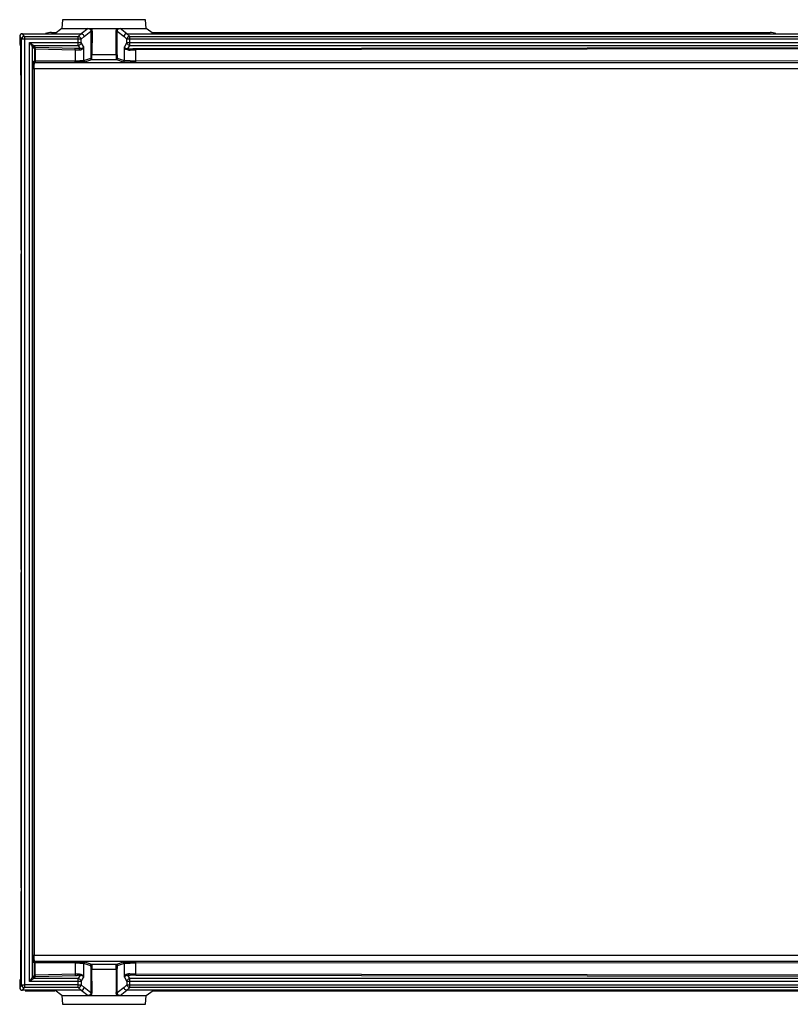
# Model space of a CAD drawing. Header units: millimetres. Extents: x 0 to 594, y 0 to 420.
# Tile 4 of 61: x 248 to 288, y 62 to 113. Entities that reach past the tile are written whole.
import ezdxf

# ---------------------------------------------------------------- set-up
doc = ezdxf.new("R2010")
doc.units = ezdxf.units.MM
doc.header["$LTSCALE"] = 32.67
doc.layers.get('0').update_dxf_attribs({"linetype": 'CONTINUOUS'})

msp = doc.modelspace()

# ---------------------------------------------------------------- linework, layer by layer
at = {"color": 6, "linetype": 'CONTINUOUS'}
for p, q in [((250.4129, 112.7913), (250.3815, 112.344)), ((254.7041, 112.7913), (250.4129, 112.7913)), ((254.7356, 112.344), (254.7041, 112.7913)), ((250.3815, 112.344), (250.0199, 112.068)), ((250.3815, 112.344), (254.7356, 112.344)), ((255.0943, 112.0703), (254.7356, 112.344)), ((248.1938, 111.9181), (248.1938, 111.5204)), ((248.3436, 112.068), (251.3721, 112.068)), ((251.2224, 111.7753), (248.4434, 111.7753)), ((253.7451, 112.068), (305.3031, 112.068)), ((248.2334, 111.5006), (248.1938, 111.5204)), ((248.2355, 111.4405), (248.2355, 110.1375)), ((248.2587, 109.9194), (248.2587, 101.0138)), ((248.2587, 100.6213), (248.2587, 84.5138)), ((248.2587, 84.1213), (248.2587, 68.0138)), ((248.2587, 67.6213), (248.2587, 64.7166)), ((248.2355, 64.4985), (248.2355, 63.1955)), ((248.2334, 63.1354), (248.1938, 63.1157)), ((248.1938, 63.1157), (248.1938, 62.7179)), ((251.2224, 62.8607), (248.4434, 62.8607)), ((251.372, 62.568), (248.3436, 62.568)), ((248.4715, 62.54), (250.0199, 62.54)), ((250.3815, 62.292), (250.0199, 62.568)), ((250.3815, 62.292), (250.4129, 61.8447)), ((250.3815, 62.292), (254.7356, 62.292)), ((305.3031, 62.568), (253.7451, 62.568)), ((254.7041, 61.8447), (254.7356, 62.292)), ((254.7356, 62.292), (255.0943, 62.5657)), ((255.0943, 62.54), (305.4492, 62.54)), ((250.4129, 61.8447), (254.7041, 61.8447))]:
    msp.add_line(p, q, dxfattribs=at)
at = {"color": 7, "linetype": 'CONTINUOUS'}
for p, q in [((249.8424, 112.1319), (250.1035, 112.1319)), ((255.0136, 112.1319), (287.0315, 112.1319))]:
    msp.add_line(p, q, dxfattribs=at)
at = {"color": 9, "linetype": 'CONTINUOUS'}
for p, q in [((251.731, 112.342), (251.3721, 112.068)), ((251.5219, 111.9182), (251.8794, 112.1911)), ((251.8794, 112.1911), (251.8709, 110.9908)), ((251.9394, 112.183), (251.9308, 110.9828)), ((253.1862, 110.9828), (253.1777, 112.183)), ((253.2461, 110.9908), (253.2376, 112.1911)), ((253.2376, 112.1911), (253.5953, 111.9182)), ((253.7451, 112.068), (253.3861, 112.342)), ((248.1938, 111.9181), (248.2935, 111.7753)), ((248.2935, 62.8607), (248.2935, 111.7753)), ((248.4434, 111.7753), (248.2935, 111.7753)), ((248.4434, 111.9251), (248.3436, 112.068)), ((248.4434, 111.9251), (248.4434, 111.8124)), ((248.4434, 111.9251), (251.2224, 111.9251)), ((248.4434, 111.7753), (248.4434, 62.8607)), ((248.7011, 63.0306), (248.7011, 111.6055)), ((248.7011, 111.6055), (251.3721, 111.6055)), ((251.3721, 112.068), (251.2224, 111.9251)), ((251.2224, 111.456), (251.2224, 111.9251)), ((251.3721, 111.7753), (251.2224, 111.7753)), ((251.3721, 111.7753), (251.5219, 111.9182)), ((251.3721, 111.6055), (251.3721, 111.7753)), ((251.4972, 111.3968), (251.3721, 111.6055)), ((253.5953, 111.9182), (253.745, 111.7753)), ((253.745, 111.6055), (253.6132, 111.3854)), ((253.745, 111.6055), (253.745, 111.7753)), ((305.6885, 111.7753), (253.745, 111.7753)), ((253.745, 111.6055), (305.7435, 111.6055)), ((253.8948, 111.9251), (253.7451, 112.068)), ((253.8948, 111.456), (253.8948, 111.9251)), ((253.8948, 111.9251), (305.677, 111.9251)), ((248.8505, 63.2398), (248.8505, 111.3963)), ((248.8505, 111.3963), (248.9563, 111.2905)), ((249.0161, 111.3503), (248.9103, 111.456)), ((248.9103, 111.456), (251.2224, 111.456)), ((248.9563, 111.2905), (248.9563, 110.6376)), ((248.9997, 111.2905), (248.9563, 111.2905)), ((248.9997, 111.2905), (248.9997, 110.642)), ((248.9997, 111.2905), (251.0614, 111.2395)), ((251.0777, 111.2992), (249.0161, 111.3503)), ((251.0614, 111.2395), (251.0614, 110.6522)), ((251.2224, 111.456), (251.3231, 111.2878)), ((251.4972, 111.3968), (251.4972, 110.6627)), ((253.6132, 110.6649), (253.6132, 111.3854)), ((253.7872, 111.2765), (253.8948, 111.456)), ((253.8948, 111.456), (305.6167, 111.456)), ((305.5283, 111.3676), (254.201, 111.29)), ((305.5881, 111.3078), (254.2021, 111.2303)), ((254.2022, 110.654), (254.2021, 111.2303)), ((248.9119, 110.6376), (248.9997, 110.642)), ((248.9717, 110.5732), (305.5553, 110.5732)), ((251.0614, 110.6522), (248.9997, 110.642)), ((251.8587, 110.7831), (251.4972, 110.6627)), ((251.5571, 110.6027), (251.9186, 110.7231)), ((251.9186, 110.7231), (253.1985, 110.7231)), ((251.9308, 110.9828), (253.1862, 110.9828)), ((253.1985, 110.7231), (253.5533, 110.6049)), ((253.6132, 110.6649), (253.2584, 110.7831)), ((305.5881, 110.6385), (254.2022, 110.654)), ((248.881, 64.3628), (248.881, 110.2732)), ((248.881, 110.2732), (305.646, 110.2732)), ((248.9408, 110.2732), (248.9408, 64.3628)), ((305.646, 64.3628), (248.881, 64.3628)), ((248.9563, 63.9985), (248.9119, 64.0029)), ((248.9563, 63.3455), (248.9563, 63.9985)), ((248.9997, 63.994), (248.9563, 63.994)), ((305.5553, 64.0629), (248.9717, 64.0629)), ((248.9997, 63.3455), (248.9997, 63.994)), ((251.0614, 63.9838), (248.9997, 63.994)), ((251.0614, 63.9838), (251.0614, 63.3966)), ((251.4972, 63.9734), (251.4972, 63.2393)), ((251.4972, 63.9734), (251.8587, 63.853)), ((251.9186, 63.913), (251.5571, 64.0334)), ((253.1985, 63.913), (251.9186, 63.913)), ((253.5533, 64.0311), (253.1985, 63.913)), ((253.2584, 63.853), (253.6132, 63.9711)), ((253.6132, 63.2506), (253.6132, 63.9711)), ((305.5881, 63.9975), (254.202, 63.982)), ((254.202, 63.4058), (254.202, 63.982)), ((248.9563, 63.3455), (248.8505, 63.2398)), ((248.9103, 63.18), (249.0161, 63.2858)), ((251.2224, 63.18), (248.9103, 63.18)), ((248.9563, 63.3455), (248.9997, 63.3455)), ((251.0614, 63.3966), (248.9997, 63.3455)), ((249.0161, 63.2858), (251.0777, 63.3368)), ((251.3231, 63.3482), (251.2224, 63.18)), ((251.2224, 62.7109), (251.2224, 63.18)), ((251.3721, 63.0306), (251.4972, 63.2393)), ((251.8709, 63.6452), (251.8794, 62.4449)), ((251.9394, 62.453), (251.9308, 63.6532)), ((253.1862, 63.6532), (251.9308, 63.6532)), ((253.1862, 63.6532), (253.1777, 62.453)), ((253.2376, 62.4449), (253.2461, 63.6452)), ((253.6132, 63.2506), (253.745, 63.0306)), ((253.8948, 63.18), (253.7872, 63.3596)), ((253.8948, 62.7109), (253.8948, 63.18)), ((305.6167, 63.18), (253.8948, 63.18)), ((254.201, 63.346), (305.5283, 63.2685)), ((305.5881, 63.3282), (254.202, 63.4058)), ((248.2935, 62.8607), (248.1938, 62.7179)), ((248.2935, 62.8607), (248.4434, 62.8607)), ((248.3436, 62.568), (248.4434, 62.7109)), ((248.4434, 62.8236), (248.4434, 62.7109)), ((251.2224, 62.7109), (248.4434, 62.7109)), ((251.3721, 63.0306), (248.7011, 63.0306)), ((251.2224, 62.8607), (251.3721, 62.8607)), ((251.2224, 62.7109), (251.372, 62.568)), ((251.3721, 63.0306), (251.3721, 62.8607)), ((251.5219, 62.7179), (251.3721, 62.8607)), ((251.8794, 62.4449), (251.5219, 62.7179)), ((253.5953, 62.7179), (253.2376, 62.4449)), ((253.745, 62.8607), (253.5953, 62.7179)), ((253.745, 63.0306), (253.745, 62.8607)), ((305.7435, 63.0306), (253.745, 63.0306)), ((253.745, 62.8607), (305.6885, 62.8607)), ((253.7451, 62.568), (253.8948, 62.7109)), ((305.677, 62.7109), (253.8948, 62.7109)), ((251.372, 62.568), (251.731, 62.294)), ((253.3861, 62.294), (253.7451, 62.568))]:
    msp.add_line(p, q, dxfattribs=at)
at = {"color": 7, "linetype": 'CONTINUOUS'}
for centre, radius, start, end in [((249.8424, 111.2319), 0.9, 90, 110.85832), ((287.0315, 111.3819), 0.75, 67.33583, 90)]:
    msp.add_arc(centre, radius, start, end, dxfattribs=at)
at = {"color": 9, "linetype": 'CONTINUOUS'}
for centre, radius, start, end in [((248.4436, 111.775), 0.1501, 90.08443, 179.87896), ((253.8953, 111.7749), 0.1502, 90.15518, 179.84072), ((250.9408, 105.5749), 5.726, 86.92493, 88.6303), ((251.0309, 107.2909), 4.0076, 85.8182, 86.89441), ((253.7848, 111.402), 0.1725, 185.52058, 200.00993), ((254.2129, 103.8219), 7.4681, 90.09157, 91.23474), ((254.2059, 138.6289), 27.9749, 269.40532, 269.99232), ((254.2059, 36.0138), 27.9682, 90.00794, 90.59492), ((250.9221, 69.6539), 6.319, 271.4114, 272.20745), ((253.7858, 63.2337), 0.1734, 158.84569, 174.41051), ((254.1028, 67.7181), 4.37, 265.85929, 267.39846), ((248.4436, 62.861), 0.1501, 180.12104, 269.91557), ((251.2219, 62.8611), 0.1502, 270.15512, 359.84074)]:
    msp.add_arc(centre, radius, start, end, dxfattribs=at)
at = {"color": 6, "linetype": 'CONTINUOUS'}
for centre, radius, start, end in [((253.7455, 111.9178), 0.1502, 90.16591, 179.84796), ((254.2088, 145.1414), 34.5474, 269.46256, 269.98703), ((251.0119, 101.0161), 2.7532, 180.04773, 181.3177), ((251.0119, 84.5161), 2.7532, 180.04773, 181.3177), ((251.0119, 68.0161), 2.7532, 180.04773, 181.3177), ((254.2075, 29.7304), 34.3116, 90.01095, 90.53765), ((251.3716, 62.7183), 0.1502, 270.16585, 359.84798)]:
    msp.add_arc(centre, radius, start, end, dxfattribs=at)
for centre, major_axis, ratio, start_param, end_param in [((248.3439, 111.9178), (0.086, -0.1232), 0.9981454, 2.5328021, 4.1018556), ((255.1542, 112.0704), (0.06, 0), 0.04, -3.0892208, -1.5707979), ((248.2333, 111.4406), (0, 0.06), 0.0359364, -1.5719652, -0.0179627), ((248.2409, 64.4987), (0, 0.15), 0.0359364, 0.0179627, 1.5719652), ((248.3439, 62.7182), (0.086, 0.1232), 0.9981454, -4.1018556, -2.5328021)]:
    msp.add_ellipse(centre, major_axis=major_axis, ratio=ratio, start_param=start_param, end_param=end_param, dxfattribs=at)
for points in [[(251.731, 112.342), (251.7761, 112.3431), (251.8212, 112.344), (251.8662, 112.344)], [(253.2508, 112.344), (253.2959, 112.344), (253.341, 112.3431), (253.3861, 112.342)], [(251.2223, 111.9251), (251.2826, 111.925), (251.35, 111.8737), (251.3664, 111.8157)], [(251.3721, 111.6055), (251.3719, 111.5558), (251.3404, 111.5014), (251.2974, 111.4765)], [(251.3664, 111.8157), (251.3701, 111.8026), (251.3721, 111.7889), (251.3721, 111.7753)], [(251.3721, 112.068), (251.422, 112.0679), (251.4768, 112.0363), (251.5017, 111.993)], [(251.5017, 111.993), (251.5146, 111.9706), (251.5218, 111.944), (251.5219, 111.9182)], [(253.7509, 111.5652), (253.7471, 111.5782), (253.7451, 111.5919), (253.745, 111.6055)], [(251.2616, 111.4615), (251.2489, 111.458), (251.2356, 111.4561), (251.2224, 111.456)], [(251.2974, 111.4765), (251.2862, 111.47), (251.2741, 111.465), (251.2616, 111.4615)], [(253.8948, 111.456), (253.8346, 111.4563), (253.7674, 111.5073), (253.7509, 111.5652)], [(248.2595, 100.9528), (248.2615, 100.8628), (248.2669, 100.7728), (248.2669, 100.6827)], [(248.2584, 100.6827), (248.2586, 100.6627), (248.2588, 100.6426), (248.2586, 100.6225)], [(248.2584, 84.1827), (248.2586, 84.1627), (248.2588, 84.1426), (248.2586, 84.1225)], [(248.2595, 84.4528), (248.2615, 84.3628), (248.2669, 84.2728), (248.2669, 84.1827)], [(248.2595, 67.9528), (248.2615, 67.8628), (248.2669, 67.7728), (248.2669, 67.6827)], [(248.2584, 67.6827), (248.2586, 67.6627), (248.2588, 67.6426), (248.2586, 67.6225)], [(248.9563, 63.994), (248.9563, 64.014), (248.9662, 64.0459), (248.9862, 64.0459)], [(251.2224, 63.18), (251.2828, 63.1797), (251.3503, 63.1282), (251.3666, 63.07)], [(253.8197, 63.1595), (253.8309, 63.166), (253.8431, 63.1711), (253.8556, 63.1745)], [(253.8556, 63.1745), (253.8683, 63.178), (253.8816, 63.1799), (253.8948, 63.18)], [(251.3666, 63.07), (251.3702, 63.0572), (251.3721, 63.0438), (251.3721, 63.0306)], [(253.6155, 62.643), (253.6026, 62.6654), (253.5953, 62.692), (253.5953, 62.7179)], [(253.745, 63.0306), (253.7453, 63.0802), (253.7768, 63.1346), (253.8197, 63.1595)], [(253.7508, 62.8203), (253.7471, 62.8334), (253.7451, 62.8471), (253.745, 62.8607)], [(253.8948, 62.7109), (253.8345, 62.711), (253.7672, 62.7623), (253.7508, 62.8203)], [(251.8663, 62.292), (251.8212, 62.292), (251.7761, 62.2929), (251.731, 62.294)], [(253.3861, 62.294), (253.341, 62.2929), (253.2959, 62.292), (253.2508, 62.292)], [(253.7451, 62.568), (253.6951, 62.5681), (253.6404, 62.5998), (253.6155, 62.643)]]:
    msp.add_open_spline(points, degree=3, dxfattribs=at)
at = {"color": 9, "linetype": 'CONTINUOUS'}
for points, knots in [([(251.731, 112.342), (251.7695, 112.342), (251.8494, 112.3094), (251.8799, 112.2291), (251.8794, 112.1911)], [0, 0, 0, 0, 0.5028568, 1, 1, 1, 1]), ([(251.9394, 112.183), (251.9325, 112.1831), (251.924, 112.182), (251.887, 112.188), (251.895, 112.1895)], [0, 0, 0, 0, 0.453607, 1, 1, 1, 1]), ([(253.1777, 112.183), (253.1845, 112.1831), (253.1932, 112.182), (253.2304, 112.188), (253.2223, 112.1895)], [0, 0, 0, 0, 0.4524227, 1, 1, 1, 1]), ([(253.2376, 112.1911), (253.2372, 112.2291), (253.2676, 112.3094), (253.3476, 112.342), (253.3861, 112.342)], [0, 0, 0, 0, 0.4968883, 1, 1, 1, 1]), ([(248.7011, 111.6055), (248.7302, 111.5639), (248.7752, 111.5062), (248.8202, 111.4338), (248.8459, 111.4083), (248.8505, 111.3963)], [0, 0, 0, 0, 0.5918921, 0.8496236, 1, 1, 1, 1]), ([(248.9103, 111.456), (248.8983, 111.4607), (248.8727, 111.4863), (248.8003, 111.5314), (248.7426, 111.5764), (248.7011, 111.6055)], [0, 0, 0, 0, 0.1503504, 0.4080787, 1, 1, 1, 1]), ([(248.8505, 111.3963), (248.8506, 111.4105), (248.8521, 111.4418), (248.8888, 111.448), (248.8983, 111.4406)], [0, 0, 0, 0, 0.542935, 1, 1, 1, 1]), ([(249.0161, 111.3503), (249.0019, 111.3502), (248.9705, 111.3487), (248.9643, 111.3119), (248.9717, 111.3025)], [0, 0, 0, 0, 0.542935, 1, 1, 1, 1]), ([(249.0161, 111.3503), (249.0139, 111.3496), (249.0007, 111.3369), (249.0011, 111.3164), (249.0039, 111.3018)], [0, 0, 0, 0, 0.134006, 1, 1, 1, 1]), ([(251.0614, 111.2395), (251.0615, 111.2461), (251.0633, 111.2621), (251.0621, 111.277), (251.0707, 111.2923), (251.0737, 111.286), (251.0746, 111.2838)], [0, 0, 0, 0, 0.3410499, 0.78645, 0.8787185, 1, 1, 1, 1]), ([(251.0614, 111.2395), (251.0814, 111.2389), (251.1559, 111.2365), (251.2303, 111.2325), (251.2845, 111.2281)], [0, 0, 0, 0, 0.2696481, 1, 1, 1, 1]), ([(251.2845, 111.2281), (251.3294, 111.2284), (251.4154, 111.2439), (251.4698, 111.3122), (251.484, 111.3454)], [0, 0, 0, 0, 0.5549456, 1, 1, 1, 1]), ([(251.2845, 111.2281), (251.285, 111.2415), (251.287, 111.2584), (251.3013, 111.282), (251.3124, 111.2758), (251.3156, 111.2723)], [0, 0, 0, 0, 0.5869099, 0.7938014, 1, 1, 1, 1]), ([(251.4972, 111.3968), (251.4923, 111.3674), (251.4463, 111.3009), (251.3664, 111.2831), (251.3231, 111.2878)], [0, 0, 0, 0, 0.4058078, 1, 1, 1, 1]), ([(253.8259, 111.2167), (253.7791, 111.2171), (253.6896, 111.2345), (253.6356, 111.3079), (253.6228, 111.3429)], [0, 0, 0, 0, 0.556344, 1, 1, 1, 1]), ([(253.7872, 111.2765), (253.7715, 111.2747), (253.7194, 111.2759), (253.6675, 111.2998), (253.6433, 111.3264)], [0, 0, 0, 0, 0.305755, 1, 1, 1, 1]), ([(253.7872, 111.2765), (253.8072, 111.2779), (253.8954, 111.2836), (253.9837, 111.2868), (254.052, 111.2883)], [0, 0, 0, 0, 0.2266272, 1, 1, 1, 1]), ([(253.8259, 111.2167), (253.8253, 111.2301), (253.8233, 111.247), (253.8091, 111.2706), (253.7979, 111.2645), (253.7948, 111.261)], [0, 0, 0, 0, 0.5869125, 0.7938014, 1, 1, 1, 1]), ([(253.8259, 111.2167), (253.8537, 111.219), (253.9789, 111.2272), (254.1044, 111.2301), (254.202, 111.2303)], [0, 0, 0, 0, 0.2222543, 1, 1, 1, 1]), ([(254.201, 111.29), (254.2012, 111.2886), (254.2017, 111.2724), (254.2019, 111.2564), (254.2017, 111.2417)], [0, 0, 0, 0, 0.0879869, 1, 1, 1, 1]), ([(248.881, 110.2732), (248.881, 110.3187), (248.8826, 110.4028), (248.8875, 110.5146), (248.8977, 110.5885), (248.9039, 110.629), (248.9119, 110.6376)], [0, 0, 0, 0, 0.3718467, 0.6894355, 0.9037068, 1, 1, 1, 1]), ([(248.9119, 110.6332), (248.912, 110.619), (248.9154, 110.5978), (248.9386, 110.5775), (248.9532, 110.5848), (248.9589, 110.5893)], [0, 0, 0, 0, 0.514434, 0.7325174, 1, 1, 1, 1]), ([(248.9408, 110.2732), (248.9408, 110.3111), (248.9424, 110.38), (248.9472, 110.4768), (248.9575, 110.5302), (248.9628, 110.5718), (248.9717, 110.5732)], [0, 0, 0, 0, 0.3742066, 0.6937624, 0.9108533, 1, 1, 1, 1]), ([(248.9997, 110.642), (248.9998, 110.6278), (249.0015, 110.6103), (249.009, 110.5824), (249.0161, 110.582)], [0, 0, 0, 0, 0.6678297, 1, 1, 1, 1]), ([(251.0614, 110.6522), (251.0614, 110.6452), (251.0632, 110.6288), (251.0609, 110.6126), (251.0709, 110.5976), (251.0735, 110.605), (251.0744, 110.6076)], [0, 0, 0, 0, 0.3403054, 0.7807212, 0.8655417, 1, 1, 1, 1]), ([(251.4972, 110.6627), (251.4852, 110.6581), (251.4402, 110.6608), (251.3524, 110.654), (251.2192, 110.654), (251.1175, 110.6525), (251.0614, 110.6522)], [0, 0, 0, 0, 0.0882309, 0.2991342, 0.6134933, 1, 1, 1, 1]), ([(251.5571, 110.6027), (251.5433, 110.5992), (251.4949, 110.5996), (251.336, 110.5918), (251.1898, 110.5928), (251.0777, 110.5922)], [0, 0, 0, 0, 0.0889418, 0.2985737, 1, 1, 1, 1]), ([(251.5571, 110.6027), (251.5428, 110.6027), (251.5112, 110.604), (251.5052, 110.6411), (251.5126, 110.6505)], [0, 0, 0, 0, 0.5427659, 1, 1, 1, 1]), ([(251.8709, 110.9908), (251.8705, 110.9417), (251.8617, 110.8762), (251.8704, 110.7996), (251.8587, 110.7831)], [0, 0, 0, 0, 0.7078274, 1, 1, 1, 1]), ([(251.8587, 110.7831), (251.8587, 110.7688), (251.8626, 110.7474), (251.886, 110.727), (251.9007, 110.734), (251.9065, 110.7385)], [0, 0, 0, 0, 0.5146915, 0.7345546, 1, 1, 1, 1]), ([(251.8709, 110.9908), (251.8715, 110.9894), (251.8881, 110.982), (251.904, 110.9835), (251.9186, 110.9849)], [0, 0, 0, 0, 0.0937682, 1, 1, 1, 1]), ([(253.1862, 110.9828), (253.193, 110.9828), (253.2015, 110.9817), (253.2381, 110.9878), (253.2301, 110.9892)], [0, 0, 0, 0, 0.4554898, 1, 1, 1, 1]), ([(253.1985, 110.7231), (253.2127, 110.7231), (253.2444, 110.7244), (253.2504, 110.7615), (253.2429, 110.7709)], [0, 0, 0, 0, 0.5427659, 1, 1, 1, 1]), ([(253.5533, 110.6049), (253.5675, 110.605), (253.5888, 110.6087), (253.6091, 110.6321), (253.602, 110.6467), (253.5975, 110.6525)], [0, 0, 0, 0, 0.5139923, 0.7333377, 1, 1, 1, 1]), ([(253.9156, 110.6555), (253.8443, 110.6563), (253.7516, 110.6554), (253.652, 110.6628), (253.6215, 110.6617), (253.6132, 110.6649)], [0, 0, 0, 0, 0.7066832, 0.9117892, 1, 1, 1, 1]), ([(254.201, 110.594), (254.2039, 110.597), (254.1985, 110.6158), (254.2019, 110.6302), (254.2017, 110.6421)], [0, 0, 0, 0, 0.257953, 1, 1, 1, 1]), ([(248.9119, 64.0029), (248.9016, 64.0044), (248.8996, 64.0557), (248.8862, 64.118), (248.8832, 64.2348), (248.8812, 64.3173), (248.881, 64.3628)], [0, 0, 0, 0, 0.0862072, 0.3033769, 0.6242123, 1, 1, 1, 1]), ([(248.9717, 64.0629), (248.9628, 64.0642), (248.9576, 64.1057), (248.9471, 64.1591), (248.9425, 64.2559), (248.9409, 64.3249), (248.9408, 64.3628)], [0, 0, 0, 0, 0.0887031, 0.3053921, 0.6253041, 1, 1, 1, 1]), ([(248.9717, 64.0629), (248.9575, 64.0628), (248.9362, 64.0591), (248.916, 64.0357), (248.9231, 64.0211), (248.9276, 64.0153)], [0, 0, 0, 0, 0.513574, 0.7331041, 1, 1, 1, 1]), ([(249.0161, 64.054), (249.0139, 64.0539), (248.9989, 64.0422), (249.0008, 64.0208), (249.0039, 64.006)], [0, 0, 0, 0, 0.1267051, 1, 1, 1, 1]), ([(251.0777, 64.0438), (251.0755, 64.0437), (251.0606, 64.032), (251.0625, 64.0106), (251.0656, 63.9958)], [0, 0, 0, 0, 0.1267083, 1, 1, 1, 1]), ([(251.0614, 63.9838), (251.1175, 63.9835), (251.2192, 63.9821), (251.3524, 63.982), (251.4402, 63.9752), (251.4852, 63.978), (251.4972, 63.9734)], [0, 0, 0, 0, 0.3865058, 0.7008642, 0.9117677, 1, 1, 1, 1]), ([(251.0777, 64.0438), (251.1898, 64.0433), (251.3481, 64.0332), (251.5108, 64.0451), (251.5571, 64.0334)], [0, 0, 0, 0, 0.7014508, 1, 1, 1, 1]), ([(251.5571, 64.0334), (251.543, 64.0333), (251.5218, 64.0299), (251.5015, 64.0066), (251.5087, 63.992), (251.5133, 63.9862)], [0, 0, 0, 0, 0.5135463, 0.7318333, 1, 1, 1, 1]), ([(251.8587, 63.853), (251.8587, 63.8671), (251.8622, 63.8883), (251.8854, 63.9086), (251.9, 63.9014), (251.9058, 63.8968)], [0, 0, 0, 0, 0.513981, 0.7321373, 1, 1, 1, 1]), ([(253.2584, 63.853), (253.2584, 63.8672), (253.2545, 63.8886), (253.2311, 63.909), (253.2164, 63.902), (253.2106, 63.8975)], [0, 0, 0, 0, 0.5146916, 0.7345547, 1, 1, 1, 1]), ([(253.6132, 63.9711), (253.6132, 63.9852), (253.6097, 64.0064), (253.5864, 64.0268), (253.5719, 64.0195), (253.5661, 64.0149)], [0, 0, 0, 0, 0.5139811, 0.7321374, 1, 1, 1, 1]), ([(253.6132, 63.9711), (253.6215, 63.9744), (253.652, 63.9732), (253.7515, 63.9806), (253.8442, 63.9797), (253.9155, 63.9805)], [0, 0, 0, 0, 0.0882114, 0.2933136, 1, 1, 1, 1]), ([(254.202, 63.982), (254.202, 63.989), (254.2022, 63.9969), (254.2013, 64.0345), (254.2012, 64.0266)], [0, 0, 0, 0, 0.4694539, 1, 1, 1, 1]), ([(248.7011, 63.0306), (248.7302, 63.0721), (248.7751, 63.1298), (248.8202, 63.2022), (248.8458, 63.2278), (248.8505, 63.2398)], [0, 0, 0, 0, 0.5919047, 0.8496294, 1, 1, 1, 1]), ([(248.7011, 63.0306), (248.7426, 63.0597), (248.8003, 63.1046), (248.8727, 63.1497), (248.8983, 63.1753), (248.9103, 63.18)], [0, 0, 0, 0, 0.5919003, 0.849623, 1, 1, 1, 1]), ([(248.9103, 63.18), (248.8961, 63.1801), (248.8648, 63.1816), (248.8586, 63.2183), (248.8659, 63.2277)], [0, 0, 0, 0, 0.542935, 1, 1, 1, 1]), ([(249.0161, 63.2858), (249.0138, 63.2864), (249.0007, 63.2992), (249.0011, 63.3196), (249.0039, 63.3343)], [0, 0, 0, 0, 0.1340464, 1, 1, 1, 1]), ([(251.2845, 63.408), (251.2676, 63.4066), (251.1933, 63.4013), (251.1189, 63.3982), (251.0614, 63.3966)], [0, 0, 0, 0, 0.2275555, 1, 1, 1, 1]), ([(251.0614, 63.3966), (251.0615, 63.3899), (251.0633, 63.3739), (251.0622, 63.3589), (251.0707, 63.3436), (251.0738, 63.3498), (251.0746, 63.352)], [0, 0, 0, 0, 0.3412765, 0.7870119, 0.879832, 1, 1, 1, 1]), ([(251.2845, 63.408), (251.3326, 63.41), (251.4242, 63.3871), (251.4783, 63.3118), (251.4899, 63.2756)], [0, 0, 0, 0, 0.5593617, 1, 1, 1, 1]), ([(251.2845, 63.408), (251.285, 63.3946), (251.2869, 63.3778), (251.3011, 63.3543), (251.3122, 63.3606), (251.3153, 63.3641)], [0, 0, 0, 0, 0.5864834, 0.7924563, 1, 1, 1, 1]), ([(251.3231, 63.3482), (251.3399, 63.35), (251.3943, 63.3486), (251.4484, 63.3218), (251.4719, 63.2928)], [0, 0, 0, 0, 0.3115778, 1, 1, 1, 1]), ([(251.9308, 63.6532), (251.9241, 63.6532), (251.9156, 63.6544), (251.8789, 63.6483), (251.8869, 63.6468)], [0, 0, 0, 0, 0.4554931, 1, 1, 1, 1]), ([(253.2461, 63.6452), (253.2456, 63.6466), (253.229, 63.654), (253.2131, 63.6525), (253.1985, 63.6511)], [0, 0, 0, 0, 0.0937957, 1, 1, 1, 1]), ([(253.6132, 63.2506), (253.6181, 63.28), (253.6641, 63.3465), (253.744, 63.3643), (253.7872, 63.3596)], [0, 0, 0, 0, 0.4058005, 1, 1, 1, 1]), ([(253.8259, 63.4193), (253.7798, 63.4193), (253.6916, 63.4021), (253.6374, 63.3307), (253.624, 63.2963)], [0, 0, 0, 0, 0.5556582, 1, 1, 1, 1]), ([(253.8259, 63.4193), (253.8253, 63.4059), (253.8233, 63.389), (253.8091, 63.3654), (253.7979, 63.3716), (253.7948, 63.3751)], [0, 0, 0, 0, 0.5869125, 0.7938047, 1, 1, 1, 1]), ([(254.202, 63.4058), (254.1681, 63.4058), (254.0426, 63.4071), (253.9171, 63.4118), (253.8259, 63.4193)], [0, 0, 0, 0, 0.2703897, 1, 1, 1, 1]), ([(254.201, 63.346), (254.1255, 63.3461), (254.0266, 63.3477), (253.9278, 63.3516), (253.9044, 63.3527)], [0, 0, 0, 0, 0.76304, 1, 1, 1, 1]), ([(254.201, 63.346), (254.2012, 63.3474), (254.2016, 63.3637), (254.2019, 63.3798), (254.2017, 63.3946)], [0, 0, 0, 0, 0.088456, 1, 1, 1, 1]), ([(251.8794, 62.4449), (251.8799, 62.4069), (251.8495, 62.3266), (251.7695, 62.294), (251.731, 62.294)], [0, 0, 0, 0, 0.4968883, 1, 1, 1, 1]), ([(251.9394, 62.453), (251.9325, 62.4529), (251.9239, 62.4541), (251.8866, 62.448), (251.8948, 62.4465)], [0, 0, 0, 0, 0.4524259, 1, 1, 1, 1]), ([(253.1777, 62.453), (253.1845, 62.4529), (253.1931, 62.4541), (253.2301, 62.448), (253.222, 62.4465)], [0, 0, 0, 0, 0.4536002, 1, 1, 1, 1]), ([(253.3861, 62.294), (253.3476, 62.294), (253.2677, 62.3266), (253.2372, 62.4069), (253.2376, 62.4449)], [0, 0, 0, 0, 0.5025784, 1, 1, 1, 1])]:
    msp.add_open_spline(points, degree=3, knots=knots, dxfattribs=at)
for points in [[(251.8662, 112.344), (251.9107, 112.3053), (251.9395, 112.242), (251.9394, 112.183)], [(253.1777, 112.183), (253.1779, 112.242), (253.2067, 112.305), (253.2508, 112.344)], [(251.484, 111.3454), (251.491, 111.3616), (251.4955, 111.3791), (251.4972, 111.3968)], [(253.6433, 111.3264), (253.6284, 111.3427), (253.6168, 111.3636), (253.6132, 111.3854)], [(251.3231, 63.3482), (251.2706, 63.3443), (251.218, 63.3416), (251.1654, 63.3396)], [(251.4719, 63.2928), (251.4844, 63.2775), (251.4938, 63.2587), (251.4972, 63.2393)], [(251.4899, 63.2756), (251.4937, 63.2639), (251.4961, 63.2516), (251.4972, 63.2393)], [(251.8663, 62.292), (251.9099, 62.3317), (251.9404, 62.3941), (251.9394, 62.453)], [(253.2508, 62.292), (253.2064, 62.3307), (253.1784, 62.3941), (253.1777, 62.453)]]:
    msp.add_open_spline(points, degree=3, dxfattribs=at)
at = {"color": 6, "linetype": 'CONTINUOUS'}
for points, knots in [([(251.9186, 110.7231), (251.9251, 110.7256), (251.9198, 110.7601), (251.93, 110.8052), (251.9288, 110.8891), (251.9306, 110.9492), (251.9308, 110.9828)], [0, 0, 0, 0, 0.0805513, 0.2930774, 0.6132996, 1, 1, 1, 1]), ([(253.1862, 110.9828), (253.1865, 110.9492), (253.1883, 110.8891), (253.187, 110.8052), (253.1972, 110.7601), (253.192, 110.7256), (253.1985, 110.7231)], [0, 0, 0, 0, 0.3867002, 0.7069223, 0.9194488, 1, 1, 1, 1]), ([(253.2584, 110.7831), (253.254, 110.7867), (253.2546, 110.8104), (253.2483, 110.85), (253.2476, 110.9153), (253.2464, 110.964), (253.2461, 110.9908)], [0, 0, 0, 0, 0.0822938, 0.292635, 0.614156, 1, 1, 1, 1]), ([(253.5533, 110.6049), (253.5569, 110.6042), (253.5896, 110.6012), (253.6223, 110.6003), (253.6512, 110.5995)], [0, 0, 0, 0, 0.11471, 1, 1, 1, 1]), ([(253.6512, 110.5995), (253.6669, 110.599), (253.7447, 110.5971), (253.8225, 110.5962), (253.8847, 110.5955)], [0, 0, 0, 0, 0.2009739, 1, 1, 1, 1]), ([(248.2355, 110.1375), (248.2355, 110.1183), (248.2364, 110.0835), (248.235, 110.0349), (248.2416, 110.0071), (248.2364, 109.9856), (248.2408, 109.9834)], [0, 0, 0, 0, 0.374447, 0.6862852, 0.905757, 1, 1, 1, 1]), ([(248.2587, 109.9194), (248.2587, 109.9263), (248.2584, 109.9432), (248.2591, 109.9556), (248.2575, 109.9734), (248.2572, 109.9653), (248.2571, 109.9629)], [0, 0, 0, 0, 0.355478, 0.8103515, 0.8739693, 1, 1, 1, 1]), ([(248.2587, 64.7166), (248.2587, 64.7097), (248.259, 64.7014), (248.2575, 64.6628), (248.2571, 64.6711)], [0, 0, 0, 0, 0.4523259, 1, 1, 1, 1]), ([(251.8587, 63.853), (251.8631, 63.8493), (251.8625, 63.8256), (251.8687, 63.7861), (251.8694, 63.7207), (251.8707, 63.672), (251.8709, 63.6452)], [0, 0, 0, 0, 0.0822928, 0.292634, 0.6141555, 1, 1, 1, 1]), ([(251.9186, 63.913), (251.9251, 63.9104), (251.9198, 63.8759), (251.93, 63.8308), (251.9288, 63.747), (251.9306, 63.6868), (251.9308, 63.6532)], [0, 0, 0, 0, 0.0805557, 0.2930899, 0.6133079, 1, 1, 1, 1]), ([(253.1862, 63.6532), (253.1865, 63.6868), (253.1883, 63.747), (253.187, 63.8308), (253.1972, 63.8759), (253.192, 63.9104), (253.1985, 63.913)], [0, 0, 0, 0, 0.3866916, 0.7069092, 0.9194421, 1, 1, 1, 1]), ([(253.2461, 63.6452), (253.2466, 63.6944), (253.2554, 63.7599), (253.2466, 63.8364), (253.2584, 63.853)], [0, 0, 0, 0, 0.7078466, 1, 1, 1, 1]), ([(253.5533, 64.0311), (253.5568, 64.0319), (253.5893, 64.0348), (253.6217, 64.0357), (253.6506, 64.0365)], [0, 0, 0, 0, 0.1126357, 1, 1, 1, 1]), ([(253.6506, 64.0365), (253.6663, 64.037), (253.7446, 64.0389), (253.823, 64.0399), (253.8855, 64.0405)], [0, 0, 0, 0, 0.2008697, 1, 1, 1, 1]), ([(248.2355, 63.1955), (248.2355, 63.1885), (248.2351, 63.1716), (248.2359, 63.159), (248.2342, 63.1412), (248.2339, 63.1494), (248.2338, 63.1519)], [0, 0, 0, 0, 0.3571695, 0.810396, 0.8723651, 1, 1, 1, 1]), ([(249.0161, 63.2858), (249.0019, 63.2859), (248.9705, 63.2873), (248.9644, 63.3241), (248.9717, 63.3335)], [0, 0, 0, 0, 0.5429347, 1, 1, 1, 1]), ([(255.0943, 62.5657), (255.0953, 62.5665), (255.1127, 62.5667), (255.1278, 62.5679), (255.1427, 62.5674)], [0, 0, 0, 0, 0.0799083, 1, 1, 1, 1])]:
    msp.add_open_spline(points, degree=3, knots=knots, dxfattribs=at)

doc.saveas('drawing.dxf')
